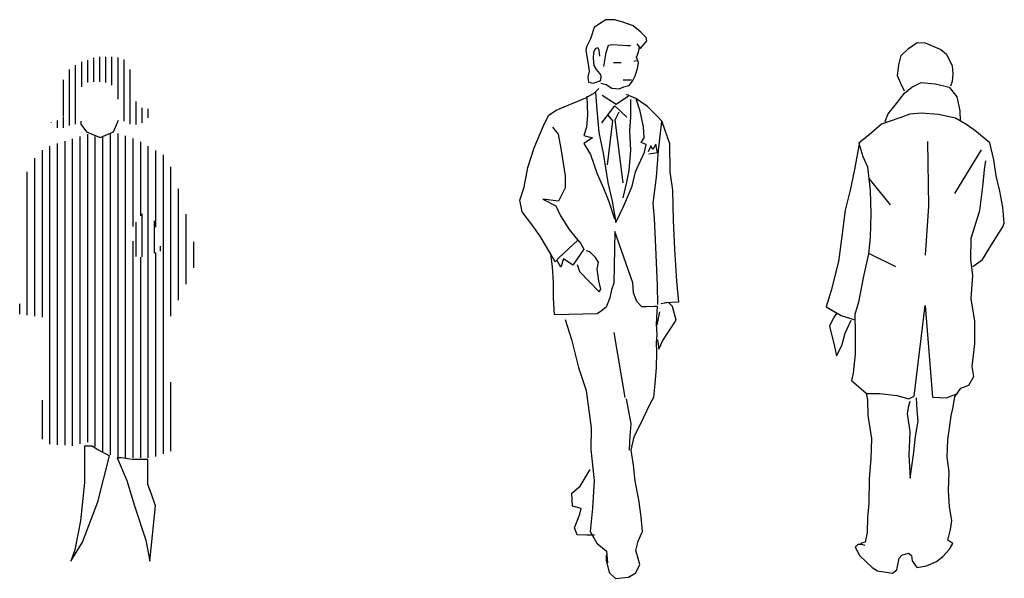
# Model space of a CAD drawing. Header units: millimetres. Extents: x 100.4 to 113.7, y 151.6 to 169.4.
# Tile 24 of 50: x 106.5 to 109.8, y 157.1 to 159. Entities that reach past the tile are written whole.
import ezdxf

# ---------------------------------------------------------------- set-up
doc = ezdxf.new("R2010")
doc.units = ezdxf.units.MM

msp = doc.modelspace()

# ---------------------------------------------------------------- linework, layer by layer
for p, q in [((108.4615, 158.9561), (108.4439, 158.9443)), ((108.4826, 158.9698), (108.4615, 158.9561)), ((108.5108, 158.9699), (108.4826, 158.9698)), ((108.5386, 158.9617), (108.5108, 158.9699)), ((108.5723, 158.9496), (108.5386, 158.9617)), ((108.4439, 158.9443), (108.4318, 158.9067)), ((108.5978, 158.9286), (108.5723, 158.9496)), ((108.6151, 158.911), (108.5978, 158.9286)), ((108.4318, 158.9067), (108.4186, 158.88)), ((108.4828, 158.8614), (108.491, 158.8857)), ((108.491, 158.8857), (108.5043, 158.888)), ((108.5043, 158.888), (108.5537, 158.8842)), ((108.5846, 158.8898), (108.5964, 158.8749)), ((108.5964, 158.8749), (108.6073, 158.8882)), ((108.6073, 158.8882), (108.6179, 158.9004)), ((108.6179, 158.9004), (108.6151, 158.911)), ((109.4824, 158.8741), (109.5108, 158.8941)), ((109.5108, 158.8941), (109.5379, 158.8938)), ((109.5379, 158.8938), (109.5888, 158.8716)), ((108.4186, 158.88), (108.4158, 158.8679)), ((108.4158, 158.8679), (108.4242, 158.8225)), ((108.4413, 158.8425), (108.4429, 158.8625)), ((108.4429, 158.8625), (108.4479, 158.8746)), ((108.4479, 158.8746), (108.4562, 158.8774)), ((108.4562, 158.8774), (108.4589, 158.8695)), ((108.4589, 158.8695), (108.4617, 158.8492)), ((108.4751, 158.8147), (108.4828, 158.8614)), ((108.5537, 158.8842), (108.5642, 158.8842)), ((108.5831, 158.8455), (108.587, 158.8537)), ((108.587, 158.8537), (108.5913, 158.867)), ((108.5913, 158.867), (108.5936, 158.8815)), ((109.4578, 158.851), (109.4824, 158.8741)), ((109.5888, 158.8716), (109.6078, 158.856)), ((109.6078, 158.856), (109.6269, 158.8175)), ((106.7501, 158.7473), (106.7501, 158.8306)), ((106.7701, 158.7622), (106.7701, 158.8356)), ((106.7901, 158.8401), (106.7901, 158.844)), ((106.7901, 158.7643), (106.7901, 158.8382)), ((106.8101, 158.7643), (106.8101, 158.8465)), ((106.8301, 158.7618), (106.8301, 158.8469)), ((106.8501, 158.7534), (106.8501, 158.8465)), ((106.8701, 158.7069), (106.8701, 158.8445)), ((106.8901, 158.6339), (106.8901, 158.8378)), ((108.4242, 158.8225), (108.4269, 158.7998)), ((108.4441, 158.8186), (108.4413, 158.8425)), ((108.5077, 158.8287), (108.5328, 158.8287)), ((108.5753, 158.8332), (108.5831, 158.8344)), ((108.5898, 158.8267), (108.5831, 158.8455)), ((108.5871, 158.8083), (108.5898, 158.8267)), ((109.4455, 158.7846), (109.45, 158.8203)), ((109.45, 158.8203), (109.4578, 158.851)), ((106.7101, 158.6198), (106.7101, 158.8048)), ((106.7301, 158.6243), (106.7301, 158.8195)), ((106.9101, 158.6241), (106.9101, 158.8051)), ((108.4269, 158.7998), (108.4231, 158.781)), ((108.4508, 158.8053), (108.4441, 158.8186)), ((108.4618, 158.792), (108.4508, 158.8053)), ((108.4669, 158.7838), (108.4618, 158.792)), ((108.5793, 158.784), (108.5871, 158.8083)), ((109.6289, 158.7904), (109.6264, 158.7649)), ((109.6269, 158.8175), (109.6289, 158.7904)), ((106.6901, 158.651), (106.6901, 158.7705)), ((108.4231, 158.781), (108.4254, 158.7637)), ((108.4254, 158.7637), (108.4403, 158.7598)), ((108.4403, 158.7598), (108.4603, 158.7665)), ((108.4603, 158.7665), (108.4658, 158.7693)), ((108.4658, 158.7693), (108.4669, 158.7838)), ((108.4658, 158.7599), (108.483, 158.7556)), ((108.483, 158.7556), (108.5018, 158.7439)), ((108.5399, 158.7707), (108.5674, 158.7705)), ((108.5594, 158.7518), (108.57, 158.7667)), ((108.57, 158.7667), (108.5793, 158.784)), ((109.4569, 158.759), (109.4455, 158.7846)), ((109.4695, 158.7329), (109.4569, 158.759)), ((109.4929, 158.747), (109.5238, 158.7621)), ((109.5238, 158.7621), (109.5711, 158.7579)), ((109.5711, 158.7579), (109.6173, 158.7469)), ((109.6264, 158.7649), (109.621, 158.7495)), ((108.4161, 158.7116), (108.4443, 158.7277)), ((108.4443, 158.7277), (108.4592, 158.7422)), ((108.4482, 158.7289), (108.4526, 158.6713)), ((108.5018, 158.7439), (108.5257, 158.7412)), ((108.5257, 158.7412), (108.5418, 158.7479)), ((108.5418, 158.7479), (108.5594, 158.7518)), ((109.4382, 158.687), (109.4694, 158.7265)), ((109.4694, 158.7265), (109.4929, 158.747)), ((109.6173, 158.7469), (109.6425, 158.7147)), ((106.9301, 158.6234), (106.9301, 158.6997)), ((108.3175, 158.6711), (108.4161, 158.7116)), ((108.4189, 158.7167), (108.4217, 158.6552)), ((108.5164, 158.6891), (108.4698, 158.7196)), ((108.5573, 158.717), (108.5164, 158.6891)), ((108.5811, 158.7088), (108.5499, 158.722)), ((108.5639, 158.7064), (108.5635, 158.6489)), ((108.62, 158.6827), (108.5811, 158.7088)), ((108.5956, 158.6677), (108.5829, 158.7076)), ((109.6425, 158.7147), (109.6522, 158.6684)), ((106.9501, 158.6288), (106.9501, 158.6786)), ((106.9701, 158.645), (106.9701, 158.6749)), ((108.2933, 158.6538), (108.3175, 158.6711)), ((108.4526, 158.6713), (108.4594, 158.5966)), ((108.4688, 158.6287), (108.5124, 158.6847)), ((108.5124, 158.6847), (108.5514, 158.6477)), ((108.5126, 158.6382), (108.5259, 158.6648)), ((108.6063, 158.6156), (108.5956, 158.6677)), ((108.6516, 158.6506), (108.62, 158.6827)), ((109.4058, 158.6347), (109.415, 158.659)), ((109.415, 158.659), (109.4382, 158.687)), ((109.4868, 158.6572), (109.457, 158.6459)), ((109.524, 158.6606), (109.4868, 158.6572)), ((109.5818, 158.6563), (109.524, 158.6606)), ((109.6522, 158.6684), (109.6534, 158.6339)), ((106.6501, 158.6301), (106.6501, 158.631)), ((106.6701, 158.6127), (106.6701, 158.6369)), ((106.6901, 158.6121), (106.6901, 158.6488)), ((106.7467, 158.6338), (106.7475, 158.6245)), ((106.7475, 158.6245), (106.7664, 158.599)), ((106.8553, 158.5989), (106.872, 158.6379)), ((106.8701, 158.6329), (106.8701, 158.6336)), ((108.2788, 158.6244), (108.2933, 158.6538)), ((108.4217, 158.6552), (108.4179, 158.6141)), ((108.5043, 158.6348), (108.4863, 158.4897)), ((108.4884, 158.6539), (108.5043, 158.6348)), ((108.5397, 158.4299), (108.5126, 158.6382)), ((108.5635, 158.6489), (108.5609, 158.6007)), ((108.6676, 158.6338), (108.6516, 158.6506)), ((108.6558, 158.537), (108.6671, 158.6328)), ((108.6671, 158.6328), (108.6922, 158.5598)), ((108.6679, 158.6334), (108.6677, 158.6337)), ((109.3929, 158.6247), (109.3527, 158.5894)), ((109.457, 158.6459), (109.3929, 158.6247)), ((109.4097, 158.6302), (109.4058, 158.6347)), ((109.6381, 158.6441), (109.5818, 158.6563)), ((109.6751, 158.622), (109.6381, 158.6441)), ((106.7664, 158.599), (106.8108, 158.58)), ((106.8108, 158.58), (106.8553, 158.5989)), ((106.8451, 157.5306), (106.8451, 158.5923)), ((106.8701, 157.5222), (106.8701, 158.5939)), ((108.2457, 158.5456), (108.2788, 158.6244)), ((108.3055, 158.6139), (108.3243, 158.5912)), ((108.4179, 158.6141), (108.4097, 158.5871)), ((108.4594, 158.5966), (108.4729, 158.5284)), ((108.5609, 158.6007), (108.5637, 158.538)), ((108.6091, 158.5796), (108.6063, 158.6156)), ((109.7016, 158.6037), (109.6751, 158.622)), ((109.7512, 158.5623), (109.7016, 158.6037)), ((106.6701, 157.564), (106.6701, 158.5598)), ((106.6951, 157.5622), (106.6951, 158.5677)), ((106.7201, 157.5604), (106.7201, 158.5757)), ((106.7451, 157.5667), (106.7451, 158.5836)), ((106.7701, 157.5722), (106.7701, 158.5915)), ((106.7951, 157.5583), (106.7951, 158.5832)), ((106.8201, 157.5389), (106.8201, 158.5832)), ((106.8301, 158.5867), (106.8301, 158.5882)), ((106.8951, 157.5211), (106.8951, 158.5856)), ((106.9201, 158.2859), (106.9201, 158.5772)), ((106.9451, 158.3209), (106.9451, 158.5658)), ((108.3243, 158.5912), (108.3338, 158.5442)), ((108.4097, 158.5871), (108.4379, 158.5793)), ((108.4379, 158.5793), (108.4098, 158.5604)), ((108.4098, 158.5604), (108.4314, 158.5244)), ((108.5985, 158.5635), (108.6091, 158.5796)), ((108.6158, 158.5569), (108.5985, 158.5635)), ((108.6922, 158.5598), (108.6935, 158.4662)), ((109.3206, 158.5652), (109.3043, 158.4741)), ((109.3527, 158.5894), (109.3179, 158.5611)), ((109.3179, 158.5611), (109.3314, 158.5174)), ((109.5493, 158.3527), (109.546, 158.5669)), ((109.7649, 158.5058), (109.7512, 158.5623)), ((106.6201, 157.9859), (106.6201, 158.5379)), ((106.6451, 157.5659), (106.6451, 158.5519)), ((106.9701, 158.3559), (106.9701, 158.5516)), ((106.9951, 158.2839), (106.9951, 158.5374)), ((108.2243, 158.4813), (108.2457, 158.5456)), ((108.3338, 158.5442), (108.3473, 158.4534)), ((108.4729, 158.5284), (108.4891, 158.431)), ((108.5637, 158.538), (108.5584, 158.471)), ((108.5806, 158.4671), (108.6104, 158.5314)), ((108.6104, 158.5314), (108.6158, 158.5569)), ((108.6307, 158.553), (108.6225, 158.5326)), ((108.6241, 158.526), (108.6534, 158.5304)), ((108.6374, 158.5409), (108.6307, 158.553)), ((108.6479, 158.5582), (108.6374, 158.5409)), ((108.6534, 158.5304), (108.6479, 158.5582)), ((108.6493, 158.4485), (108.6558, 158.537)), ((109.7228, 158.5396), (109.6342, 158.3954)), ((106.5951, 157.9891), (106.5951, 158.5115)), ((107.0201, 157.5339), (107.0201, 158.5233)), ((108.4314, 158.5244), (108.4531, 158.4603)), ((109.3314, 158.5174), (109.3465, 158.4827)), ((109.7338, 158.4741), (109.7378, 158.5034)), ((109.7723, 158.4531), (109.7649, 158.5058)), ((106.5701, 157.9924), (106.5701, 158.4663)), ((107.0451, 157.9893), (107.0451, 158.483)), ((108.2123, 158.4155), (108.2243, 158.4813)), ((108.5584, 158.471), (108.5506, 158.4322)), ((108.5695, 158.419), (108.5806, 158.4671)), ((108.6935, 158.4662), (108.703, 158.4059)), ((109.3043, 158.4741), (109.2894, 158.4062)), ((109.3465, 158.4827), (109.3562, 158.4045)), ((109.7296, 158.4265), (109.7338, 158.4741)), ((108.3473, 158.4534), (108.3474, 158.4134)), ((108.4531, 158.4603), (108.4743, 158.4121)), ((108.4891, 158.431), (108.5026, 158.3695)), ((108.5506, 158.4322), (108.5386, 158.3801)), ((108.6389, 158.3631), (108.6493, 158.4485)), ((109.3514, 158.4443), (109.4223, 158.3576)), ((109.7846, 158.403), (109.7723, 158.4531)), ((107.0701, 158.0424), (107.0701, 158.4106)), ((108.1979, 158.3728), (108.2123, 158.4155)), ((108.3474, 158.4134), (108.326, 158.3691)), ((108.4743, 158.4121), (108.492, 158.3683)), ((108.5414, 158.3547), (108.5695, 158.419)), ((108.703, 158.4059), (108.7044, 158.3057)), ((109.2894, 158.4062), (109.2733, 158.3399)), ((109.3562, 158.4045), (109.3578, 158.3289)), ((109.7186, 158.3383), (109.7296, 158.4265)), ((109.7942, 158.3503), (109.7846, 158.403)), ((108.2058, 158.3341), (108.1979, 158.3728)), ((108.326, 158.3691), (108.2738, 158.3757)), ((108.2738, 158.3757), (108.3166, 158.3542)), ((108.492, 158.3683), (108.5105, 158.3108)), ((108.5026, 158.3695), (108.5149, 158.2986)), ((108.2407, 158.2875), (108.2058, 158.3341)), ((108.3166, 158.3542), (108.3327, 158.321)), ((108.5149, 158.2986), (108.5414, 158.3547)), ((108.6429, 158.3122), (108.6389, 158.3631)), ((109.2733, 158.3399), (109.2636, 158.2618)), ((109.5387, 158.1912), (109.5493, 158.3527)), ((109.6892, 158.2472), (109.7186, 158.3383)), ((109.799, 158.2965), (109.7942, 158.3503)), ((107.0951, 158.0956), (107.0951, 158.3264)), ((108.3327, 158.321), (108.361, 158.2756)), ((108.6474, 158.2174), (108.6429, 158.3122)), ((108.7044, 158.3057), (108.7089, 158.2109)), ((109.3578, 158.3289), (109.3559, 158.2493)), ((108.2647, 158.2539), (108.2407, 158.2875)), ((108.361, 158.2756), (108.3838, 158.2475)), ((108.5122, 158.2692), (108.5086, 158.0981)), ((108.5713, 158.0994), (108.5122, 158.2692)), ((109.7597, 158.2312), (109.7936, 158.2849)), ((109.7936, 158.2849), (109.799, 158.2965)), ((106.9201, 157.5211), (106.9201, 158.2372)), ((107.1201, 158.1487), (107.1201, 158.235)), ((108.3008, 158.194), (108.2647, 158.2539)), ((108.3263, 158.1819), (108.3896, 158.2407)), ((108.3838, 158.2475), (108.3987, 158.2303)), ((109.2636, 158.2618), (109.2514, 158.1695)), ((109.3559, 158.2493), (109.3501, 158.1956)), ((109.6885, 158.1755), (109.6892, 158.2472)), ((108.4093, 158.2103), (108.3734, 158.1581)), ((108.3987, 158.2303), (108.4093, 158.2103)), ((108.4293, 158.2021), (108.4187, 158.2048)), ((108.4481, 158.1837), (108.4293, 158.2021)), ((108.6527, 158.0905), (108.6474, 158.2174)), ((108.7089, 158.2109), (108.7158, 158.1052)), ((109.7272, 158.1766), (109.7597, 158.2312)), ((106.9451, 157.521), (106.9451, 158.1841)), ((106.9701, 157.521), (106.9701, 158.1918)), ((106.9951, 157.5256), (106.9951, 158.1996)), ((108.3064, 158.1525), (108.3008, 158.194)), ((108.3152, 158.1691), (108.3016, 158.1924)), ((108.3263, 158.1819), (108.3152, 158.1691)), ((108.333, 158.1514), (108.3201, 158.1747)), ((108.3424, 158.1792), (108.333, 158.1514)), ((108.3734, 158.1581), (108.3424, 158.1792)), ((108.4575, 158.1677), (108.4481, 158.1837)), ((109.2514, 158.1695), (109.2272, 158.0746)), ((109.3501, 158.1956), (109.3328, 158.1161)), ((109.3528, 158.1967), (109.4395, 158.1534)), ((109.6948, 158.1243), (109.6885, 158.1755)), ((109.695, 158.1536), (109.7272, 158.1766)), ((108.3092, 158.1016), (108.3064, 158.1525)), ((108.3878, 158.1605), (108.3946, 158.1366)), ((108.3946, 158.1366), (108.4605, 158.0698)), ((108.4537, 158.145), (108.4575, 158.1677)), ((108.4588, 158.1062), (108.4537, 158.145)), ((108.4656, 158.078), (108.4588, 158.1062)), ((108.7158, 158.1052), (108.7226, 158.0358)), ((109.3328, 158.1161), (109.3167, 158.0355)), ((109.6899, 158.0462), (109.6948, 158.1243)), ((108.3093, 158.0495), (108.3092, 158.1016)), ((108.4605, 158.0698), (108.4656, 158.078)), ((108.5004, 158.0765), (108.495, 158.0499)), ((108.5086, 158.0981), (108.5004, 158.0765)), ((108.5739, 158.0666), (108.5713, 158.0994)), ((108.6544, 158.0275), (108.6527, 158.0905)), ((109.2272, 158.0746), (109.2102, 158.0199)), ((108.3122, 157.9935), (108.3093, 158.0495)), ((108.495, 158.0499), (108.4833, 158.0193)), ((108.5849, 158.0372), (108.5739, 158.0666)), ((109.702, 157.9728), (109.6899, 158.0462)), ((106.5451, 157.9957), (106.5451, 158.0299)), ((108.4673, 158.0072), (108.454, 157.9966)), ((108.4833, 158.0193), (108.4673, 158.0072)), ((108.601, 158.02), (108.5849, 158.0372)), ((108.6155, 158.02), (108.601, 158.02)), ((108.6435, 158.0208), (108.6155, 158.02)), ((108.6529, 158.0208), (108.6435, 158.0208)), ((108.6517, 158.0048), (108.6529, 158.0208)), ((108.6889, 158.0342), (108.665, 158.0303)), ((108.7226, 158.0358), (108.6771, 158.033)), ((108.7022, 158.0209), (108.6889, 158.0342)), ((108.7144, 157.9755), (108.7022, 158.0209)), ((109.2102, 158.0199), (109.2599, 157.9913)), ((109.3167, 158.0355), (109.3046, 157.9946)), ((109.5008, 157.7245), (109.5371, 158.0244)), ((109.5371, 158.0244), (109.5613, 157.7216)), ((108.454, 157.9966), (108.3122, 157.9935)), ((108.3483, 157.9787), (108.3684, 157.9122)), ((108.6491, 157.9633), (108.6517, 158.0048)), ((108.6596, 158.0036), (108.6502, 157.9593)), ((108.6918, 157.9406), (108.7144, 157.9755)), ((109.2343, 157.9836), (109.2208, 157.9567)), ((109.2445, 157.9978), (109.2343, 157.9836)), ((109.2599, 157.9913), (109.3018, 157.9777)), ((109.2732, 157.9333), (109.2932, 157.9756)), ((109.3046, 157.9946), (109.3056, 157.9341)), ((108.6519, 157.9272), (108.6491, 157.9633)), ((109.2208, 157.9567), (109.2382, 157.8885)), ((109.7012, 157.8973), (109.702, 157.9728)), ((108.3684, 157.9122), (108.3913, 157.8198)), ((108.5465, 157.7198), (108.5101, 157.9352)), ((108.6492, 157.9018), (108.6519, 157.9272)), ((108.6531, 157.9112), (108.6571, 157.8806)), ((108.6707, 157.9085), (108.6918, 157.9406)), ((109.2616, 157.8925), (109.2732, 157.9333)), ((109.3056, 157.9341), (109.306, 157.8639)), ((108.6504, 157.8697), (108.6492, 157.9018)), ((108.6571, 157.8806), (108.6707, 157.9085)), ((109.2382, 157.8885), (109.2443, 157.858)), ((109.2443, 157.858), (109.2616, 157.8925)), ((109.693, 157.823), (109.7012, 157.8973)), ((108.6493, 157.8191), (108.6504, 157.8697)), ((109.306, 157.8639), (109.299, 157.8008)), ((108.3913, 157.8198), (108.4169, 157.7439)), ((108.6455, 157.7655), (108.6493, 157.8191)), ((109.698, 157.7895), (109.693, 157.823)), ((109.299, 157.8008), (109.2935, 157.7768)), ((109.6823, 157.7615), (109.698, 157.7895)), ((107.0451, 157.5422), (107.0451, 157.7704)), ((108.6413, 157.7216), (108.6455, 157.7655)), ((109.2935, 157.7768), (109.342, 157.735)), ((109.6357, 157.7221), (109.6551, 157.7512)), ((109.6551, 157.7512), (109.6823, 157.7615)), ((108.4169, 157.7439), (108.4332, 157.6194)), ((108.5493, 157.7159), (108.5643, 157.6329)), ((108.6296, 157.7012), (108.6413, 157.7216)), ((109.342, 157.735), (109.347, 157.712)), ((109.3435, 157.7339), (109.3871, 157.7334)), ((109.3871, 157.7334), (109.4434, 157.7265)), ((109.4434, 157.7265), (109.4831, 157.716)), ((109.4831, 157.716), (109.5008, 157.7245)), ((109.5109, 157.6785), (109.5087, 157.7195)), ((109.5613, 157.7216), (109.6075, 157.7186)), ((109.6075, 157.7186), (109.6331, 157.7285)), ((109.629, 157.6838), (109.6357, 157.7221)), ((109.6331, 157.7285), (109.6448, 157.7336)), ((106.6201, 157.5825), (106.6201, 157.7115)), ((108.607, 157.653), (108.6296, 157.7012)), ((109.347, 157.712), (109.3477, 157.6605)), ((109.4829, 157.6927), (109.4785, 157.6672)), ((109.4868, 157.7069), (109.4829, 157.6927)), ((109.6235, 157.6594), (109.629, 157.6838)), ((108.5762, 157.5903), (108.607, 157.653)), ((109.3477, 157.6605), (109.3597, 157.5849)), ((109.4785, 157.6672), (109.4869, 157.6066)), ((109.5143, 157.6424), (109.5109, 157.6785)), ((109.6178, 157.6185), (109.6235, 157.6594)), ((108.4332, 157.6194), (108.4321, 157.5485)), ((108.5643, 157.6329), (108.5617, 157.593)), ((109.506, 157.591), (109.5143, 157.6424)), ((109.6126, 157.5799), (109.6178, 157.6185)), ((108.5617, 157.593), (108.559, 157.546)), ((108.5657, 157.546), (108.5762, 157.5903)), ((109.3597, 157.5849), (109.358, 157.5169)), ((109.4869, 157.6066), (109.4836, 157.53)), ((109.499, 157.531), (109.506, 157.591)), ((106.7591, 157.5598), (106.759, 157.4389)), ((106.7846, 157.5598), (106.7591, 157.5598)), ((106.8035, 157.5467), (106.7846, 157.5598)), ((109.6105, 157.5224), (109.6126, 157.5799)), ((106.8034, 157.3754), (106.8421, 157.5277)), ((106.8421, 157.5277), (106.8035, 157.5467)), ((106.88, 157.5211), (106.8676, 157.5211)), ((106.8676, 157.5211), (106.8989, 157.4453)), ((106.9179, 157.5152), (106.88, 157.5211)), ((108.4321, 157.5485), (108.4441, 157.4455)), ((108.5736, 157.4967), (108.5657, 157.546)), ((109.4836, 157.53), (109.4881, 157.4529)), ((109.4881, 157.4529), (109.499, 157.531)), ((109.6164, 157.4746), (109.6105, 157.5224)), ((106.9689, 157.5152), (106.9179, 157.5152)), ((106.9688, 157.4321), (106.9689, 157.5021)), ((106.9689, 157.5021), (106.9689, 157.5152)), ((108.5792, 157.4434), (108.5736, 157.4967)), ((109.358, 157.5169), (109.3521, 157.4527)), ((108.3975, 157.427), (108.4307, 157.4819)), ((109.6147, 157.4119), (109.6164, 157.4746)), ((106.759, 157.4389), (106.7465, 157.3121)), ((106.8989, 157.4453), (106.9243, 157.3622)), ((106.9812, 157.4008), (106.9688, 157.4321)), ((108.3694, 157.4042), (108.3975, 157.427)), ((108.4441, 157.4455), (108.4376, 157.3546)), ((108.5915, 157.3819), (108.5792, 157.4434)), ((109.3521, 157.4527), (109.3513, 157.3693)), ((106.9943, 157.3622), (106.9812, 157.4008)), ((108.3722, 157.3611), (108.3694, 157.4042)), ((109.618, 157.3593), (109.6147, 157.4119)), ((106.753, 157.2421), (106.8034, 157.3754)), ((106.9243, 157.3622), (106.9621, 157.2485)), ((106.9752, 157.1786), (106.9943, 157.3622)), ((108.4004, 157.3534), (108.3722, 157.3611)), ((108.5994, 157.3256), (108.5915, 157.3819)), ((109.3513, 157.3693), (109.3471, 157.3235)), ((109.6254, 157.3118), (109.618, 157.3593)), ((108.379, 157.2891), (108.3961, 157.3346)), ((108.3961, 157.3346), (108.4004, 157.3534)), ((108.4376, 157.3546), (108.4299, 157.2771)), ((108.6034, 157.2774), (108.5994, 157.3256)), ((109.3471, 157.3235), (109.3455, 157.2732)), ((106.7465, 157.3121), (106.7275, 157.2167)), ((109.621, 157.2837), (109.6254, 157.3118)), ((108.3872, 157.2664), (108.379, 157.2891)), ((108.419, 157.2653), (108.3872, 157.2664)), ((108.4444, 157.2653), (108.419, 157.2653)), ((108.4299, 157.2771), (108.4527, 157.2383)), ((108.589, 157.2453), (108.5968, 157.2629)), ((108.5968, 157.2629), (108.6034, 157.2774)), ((109.3455, 157.2732), (109.3388, 157.2413)), ((109.612, 157.2488), (109.621, 157.2837)), ((106.7144, 157.1788), (106.753, 157.2421)), ((106.9621, 157.2485), (106.9752, 157.1786)), ((108.4527, 157.2383), (108.4849, 157.2118)), ((108.5808, 157.2147), (108.589, 157.2453)), ((109.3154, 157.234), (109.3063, 157.2251)), ((109.3282, 157.2339), (109.3154, 157.234)), ((109.3388, 157.2413), (109.3234, 157.2377)), ((109.3387, 157.2311), (109.3282, 157.2339)), ((109.6285, 157.2374), (109.612, 157.2488)), ((109.6181, 157.2183), (109.6285, 157.2374)), ((106.7275, 157.2167), (106.7144, 157.1788)), ((108.4833, 157.1996), (108.4834, 157.1824)), ((108.4849, 157.2118), (108.4877, 157.173)), ((108.5891, 157.1881), (108.5808, 157.2147)), ((109.3063, 157.2251), (109.3215, 157.1967)), ((109.3215, 157.1967), (109.3621, 157.1577)), ((109.451, 157.1891), (109.4601, 157.1992)), ((109.4601, 157.1992), (109.482, 157.2054)), ((109.482, 157.2054), (109.4921, 157.1977)), ((109.4921, 157.1977), (109.4945, 157.1797)), ((109.5753, 157.1774), (109.5961, 157.1941)), ((109.5961, 157.1941), (109.6181, 157.2183)), ((108.4834, 157.1824), (108.4928, 157.1409)), ((108.581, 157.1399), (108.5946, 157.1677)), ((108.5946, 157.1677), (108.5891, 157.1881)), ((109.4443, 157.1505), (109.451, 157.1891)), ((109.4945, 157.1797), (109.5097, 157.1578)), ((109.5097, 157.1578), (109.5417, 157.1638)), ((109.5417, 157.1638), (109.5753, 157.1774)), ((108.4928, 157.1409), (108.5144, 157.1221)), ((108.5571, 157.1265), (108.581, 157.1399)), ((109.3621, 157.1577), (109.38, 157.1473)), ((109.38, 157.1473), (109.4299, 157.1393)), ((109.4299, 157.1393), (109.4443, 157.1505)), ((108.5144, 157.1221), (108.5571, 157.1265))]:
    msp.add_line(p, q)
at = {"color": 0}
for p, q in [((106.9701, 158.1918), (106.9701, 158.3559)), ((106.9301, 158.1866), (106.9301, 158.2999)), ((106.9501, 158.1857), (106.9501, 158.3279)), ((106.9901, 158.198), (106.9901, 158.3049)), ((107.0101, 158.2042), (107.0101, 158.2208))]:
    msp.add_line(p, q, dxfattribs=at)

doc.saveas('drawing.dxf')
